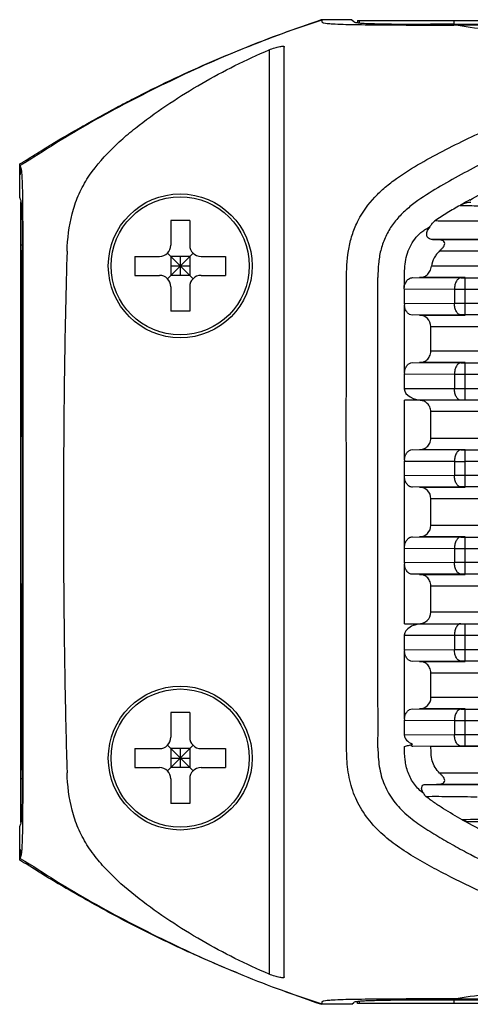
# Model space of a CAD drawing. Header units: millimetres. Extents: x 44 to 346, y 18 to 283.
# Tile 2 of 21: x 119 to 131, y 108 to 134. Entities that reach past the tile are written whole.
import ezdxf

# ---------------------------------------------------------------- set-up
doc = ezdxf.new("R2010")
doc.units = ezdxf.units.MM
doc.header["$LTSCALE"] = 23.1
doc.layers.add('00_COMPONENTS', color=7, linetype='CONTINUOUS')

msp = doc.modelspace()

# ---------------------------------------------------------------- linework, layer by layer
at = {"layer": '00_COMPONENTS'}
for p, q in [((128.232, 134.382), (127.413, 134.382)), ((127.437, 134.369), (127.437, 134.382)), ((128.231, 134.382), (128.286, 134.332)), ((128.384, 134.364), (128.384, 134.302)), ((128.384, 134.364), (200.489, 134.364)), ((128.436, 134.296), (128.436, 134.364)), ((130.928, 134.364), (130.928, 134.263)), ((130.928, 134.263), (197.944, 134.263)), ((197.942, 134.241), (130.93, 134.241)), ((126.048, 133.585), (126.048, 109.174)), ((126.448, 109.099), (126.448, 133.66)), ((119.455, 129.68), (119.455, 130.573)), ((119.468, 130.293), (119.455, 130.284)), ((119.468, 130.534), (119.468, 130.293)), ((119.455, 129.679), (119.455, 130.284)), ((119.488, 113.183), (119.488, 129.576)), ((123.447, 129.08), (123.447, 128.43)), ((123.947, 129.08), (123.447, 129.08)), ((123.947, 129.08), (123.947, 128.43)), ((119.519, 128.618), (119.52, 128.292)), ((119.544, 128.428), (119.544, 128.544)), ((130.66, 128.577), (130.362, 128.575)), ((130.362, 128.575), (130.473, 128.574)), ((130.473, 128.574), (132.149, 128.574)), ((131.896, 128.583), (130.66, 128.577)), ((119.52, 128.428), (119.488, 128.428)), ((119.544, 128.372), (119.544, 128.428)), ((123.359, 127.542), (124.035, 128.217)), ((124.035, 127.542), (123.359, 128.217)), ((130.552, 128.274), (198.328, 128.274)), ((122.497, 128.13), (122.497, 127.63)), ((122.497, 128.13), (123.147, 128.13)), ((123.447, 128.13), (123.447, 127.63)), ((123.947, 128.13), (123.447, 128.13)), ((123.697, 128.13), (123.697, 127.63)), ((123.947, 128.13), (123.947, 127.63)), ((124.247, 128.13), (124.897, 128.13)), ((124.897, 128.13), (124.897, 127.63)), ((123.447, 127.88), (123.947, 127.88)), ((198.542, 127.871), (130.338, 127.871)), ((122.497, 127.63), (123.147, 127.63)), ((123.947, 127.63), (123.447, 127.63)), ((124.247, 127.63), (124.897, 127.63)), ((129.834, 127.57), (131.114, 127.562)), ((131.227, 127.571), (130.024, 127.571)), ((131.227, 126.586), (131.227, 127.562)), ((131.227, 127.562), (145.662, 127.562)), ((123.447, 127.33), (123.447, 126.68)), ((123.947, 127.33), (123.947, 126.68)), ((129.618, 127.27), (129.618, 126.878)), ((129.618, 127.27), (130.944, 127.262)), ((130.944, 127.262), (130.944, 126.886)), ((131.227, 127.262), (145.705, 127.262)), ((123.947, 126.68), (123.447, 126.68)), ((130.944, 126.886), (129.618, 126.878)), ((129.621, 125.059), (129.622, 126.845)), ((145.705, 126.886), (131.227, 126.886)), ((131.114, 126.586), (129.834, 126.578)), ((130.024, 126.576), (131.227, 126.576)), ((145.662, 126.586), (131.227, 126.586)), ((130.319, 125.627), (130.321, 126.276)), ((130.321, 126.276), (154.764, 126.276)), ((154.764, 125.627), (130.319, 125.627)), ((129.834, 125.326), (131.113, 125.318)), ((131.227, 125.327), (130.022, 125.327)), ((131.227, 124.33), (131.227, 125.318)), ((131.227, 125.318), (145.662, 125.318)), ((129.618, 125.026), (129.618, 124.63)), ((129.618, 125.026), (130.943, 125.018)), ((130.943, 125.018), (130.943, 124.63)), ((131.227, 125.018), (145.705, 125.018)), ((154.765, 124.63), (129.618, 124.63)), ((154.765, 124.33), (129.621, 124.33)), ((155.064, 124.03), (130.319, 124.03)), ((130.32, 123.327), (130.319, 124.03)), ((130.32, 123.327), (140.257, 123.327)), ((129.834, 123.026), (131.113, 123.018)), ((130.023, 123.027), (131.227, 123.027)), ((131.227, 122.042), (131.227, 123.018)), ((131.227, 123.018), (140.299, 123.018)), ((129.618, 122.726), (129.618, 122.334)), ((129.618, 122.726), (130.943, 122.718)), ((130.943, 122.718), (130.943, 122.342)), ((131.227, 122.718), (140.299, 122.718)), ((130.943, 122.342), (129.618, 122.334)), ((129.62, 120.426), (129.62, 122.334)), ((139.518, 122.342), (131.227, 122.342)), ((131.113, 122.042), (129.834, 122.034)), ((130.024, 122.032), (131.227, 122.032)), ((139.518, 122.042), (131.227, 122.042)), ((130.321, 121.027), (130.321, 121.732)), ((130.321, 121.732), (139.404, 121.732)), ((139.412, 121.027), (130.321, 121.027)), ((129.834, 120.726), (131.113, 120.718)), ((131.227, 120.727), (130.024, 120.727)), ((131.227, 119.742), (131.227, 120.718)), ((131.227, 120.718), (139.528, 120.718)), ((129.618, 120.426), (129.618, 120.034)), ((129.618, 120.426), (130.943, 120.418)), ((130.943, 120.418), (130.943, 120.042)), ((131.227, 120.418), (139.528, 120.418)), ((130.943, 120.042), (129.618, 120.034)), ((140.361, 120.042), (131.227, 120.042)), ((131.113, 119.742), (129.834, 119.734)), ((130.023, 119.732), (131.227, 119.732)), ((140.361, 119.742), (131.227, 119.742)), ((130.319, 119.432), (140.321, 119.432)), ((130.319, 118.73), (130.319, 119.432)), ((155.064, 118.73), (130.319, 118.73)), ((129.621, 118.43), (154.765, 118.43)), ((131.227, 117.442), (131.227, 118.43)), ((129.618, 118.13), (129.618, 117.734)), ((129.618, 118.13), (154.765, 118.13)), ((130.943, 118.13), (130.943, 117.742)), ((130.943, 117.742), (129.618, 117.734)), ((129.622, 115.915), (129.621, 117.7)), ((145.705, 117.742), (131.227, 117.742)), ((131.113, 117.442), (129.834, 117.434)), ((130.022, 117.432), (131.227, 117.432)), ((145.662, 117.442), (131.227, 117.442)), ((130.321, 116.483), (130.319, 117.132)), ((130.319, 117.132), (154.764, 117.132)), ((154.764, 116.483), (130.321, 116.483)), ((123.447, 116.08), (123.447, 115.43)), ((123.947, 116.08), (123.447, 116.08)), ((123.947, 116.08), (123.947, 115.43)), ((129.834, 116.181), (131.114, 116.173)), ((131.227, 116.183), (130.024, 116.183)), ((131.227, 115.198), (131.227, 116.173)), ((131.227, 116.173), (145.662, 116.173)), ((129.618, 115.881), (129.618, 115.489)), ((129.618, 115.881), (130.944, 115.873)), ((130.944, 115.873), (130.944, 115.497)), ((131.227, 115.873), (145.705, 115.873)), ((130.944, 115.497), (129.618, 115.489)), ((145.705, 115.498), (131.227, 115.498)), ((124.035, 114.542), (123.359, 115.217)), ((123.359, 114.542), (124.035, 115.217)), ((122.497, 115.13), (122.497, 114.63)), ((122.497, 115.13), (123.147, 115.13)), ((123.447, 115.13), (123.447, 114.63)), ((123.947, 115.13), (123.447, 115.13)), ((123.697, 115.13), (123.697, 114.63)), ((123.947, 115.13), (123.947, 114.63)), ((124.247, 115.13), (124.897, 115.13)), ((124.897, 115.13), (124.897, 114.63)), ((131.114, 115.197), (129.84, 115.19)), ((145.662, 115.185), (130.321, 115.185)), ((145.662, 115.198), (131.227, 115.198)), ((123.447, 114.88), (123.947, 114.88)), ((122.497, 114.63), (123.147, 114.63)), ((123.947, 114.63), (123.447, 114.63)), ((124.247, 114.63), (124.897, 114.63)), ((198.326, 114.483), (130.552, 114.485)), ((119.521, 114.332), (119.488, 114.332)), ((119.544, 114.331), (119.544, 114.387)), ((119.544, 114.219), (119.544, 114.331)), ((123.447, 114.33), (123.447, 113.68)), ((123.947, 114.33), (123.947, 113.68)), ((130.18, 114.184), (130.473, 114.185)), ((130.18, 114.184), (130.669, 114.181)), ((148.676, 114.185), (130.473, 114.185)), ((130.669, 114.181), (131.569, 114.176)), ((123.947, 113.68), (123.447, 113.68)), ((132.423, 113.199), (131.334, 113.193)), ((132.116, 113.19), (131.334, 113.193)), ((119.455, 112.182), (119.455, 113.08)), ((119.455, 112.475), (119.468, 112.466)), ((119.468, 112.466), (119.468, 112.226)), ((128.384, 108.395), (128.384, 108.457)), ((128.436, 108.395), (128.436, 108.463)), ((130.928, 108.496), (130.928, 108.395)), ((130.928, 108.496), (160.394, 108.496)), ((130.93, 108.518), (161.451, 108.518)), ((128.232, 108.377), (127.431, 108.377)), ((127.438, 108.39), (127.437, 108.377)), ((128.231, 108.377), (128.286, 108.427)), ((200.489, 108.395), (128.384, 108.395))]:
    msp.add_line(p, q, dxfattribs=at)
for centre, radius in [((123.697, 127.88), 1.9), ((123.697, 127.88), 1.825), ((123.697, 114.88), 1.9), ((123.697, 114.88), 1.825)]:
    msp.add_circle(centre, radius, dxfattribs=at)
for centre, radius, start, end in [((128.847, 139.56), 5.28, 266.4725, 267.3008), ((139.985, 113.907), 17.931, 118.7969, 119.6028), ((131.351, 129.026), 0.521, 115.3115, 119.6321), ((-4970.893, 121.359), 5090.418, 359.923489, 0.078032), ((123.147, 128.43), 0.3, 270, 360), ((124.247, 128.43), 0.3, 180, 270), ((123.147, 127.33), 0.3, 0, 90), ((124.247, 127.33), 0.3, 90, 180), ((131.22, 145.997), 18.435, 269.6686, 270.0208), ((131.21, 242.444), 115.182, 269.86741, 270.00833), ((131.223, 0.025), 126.861, 89.99815, 90.1261), ((130.021, 126.277), 0.299, 359.8327, 89.5226), ((131.225, 106.29), 20.296, 89.9954, 90.3153), ((131.22, 143.753), 18.435, 269.6686, 270.0208), ((131.21, 240.2), 115.182, 269.86741, 270.00833), ((131.22, 141.453), 18.435, 269.6686, 270.0208), ((131.21, 237.902), 115.185, 269.86741, 270.00833), ((131.223, -4.519), 126.861, 89.99815, 90.1261), ((131.225, 101.746), 20.296, 89.9954, 90.3153), ((131.22, 139.153), 18.435, 269.6686, 270.0208), ((131.21, 235.602), 115.185, 269.86741, 270.00833), ((131.223, -6.819), 126.861, 89.99815, 90.1261), ((131.225, 99.446), 20.296, 89.9954, 90.3153), ((130.018, 118.73), 0.301, 313.2359, 359.9597), ((130.02, 118.728), 0.298, 270.0241, 313.2613), ((131.223, -9.119), 126.861, 89.99815, 90.1261), ((131.225, 97.146), 20.296, 89.9954, 90.3153), ((130.022, 116.482), 0.299, 270.4741, 0.1689), ((131.22, 134.608), 18.435, 269.6686, 270.0208), ((131.21, 231.055), 115.182, 269.86741, 270.00833), ((131.223, -11.363), 126.861, 89.99815, 90.1261), ((123.147, 115.43), 0.3, 270, 360), ((124.247, 115.43), 0.3, 180, 270), ((131.225, 94.902), 20.296, 89.9954, 90.3153), ((123.147, 114.33), 0.3, 0, 90), ((124.247, 114.33), 0.3, 90, 180), ((142.369, 152.144), 46.246, 249.878, 251.155)]:
    msp.add_arc(centre, radius, start, end, dxfattribs=at)
for centre, major_axis, ratio, start_param, end_param in [((130.148, 126.88), (0.529, 0.003), 0.566588, 3.138193, 3.247256), ((130.148, 125.024), (0.529, -0.003), 0.566588, 3.032567, 3.144993), ((130.148, 124.63), (0.529, 0), 0.566595, 3.141593, 4.712389), ((130.148, 122.724), (0.529, -0.003), 0.566588, 3.031624, 3.144993), ((130.021, 121.732), (0.006, 0.3), 0.999369, -1.549503, 0.012566), ((130.021, 121.027), (0.006, 0.3), 0.999369, -3.111573, -1.549503), ((130.148, 120.036), (0.529, 0.003), 0.566588, 3.138193, 3.252027), ((130.148, 118.13), (0.529, 0), 0.566595, 1.570796, 3.141593), ((130.148, 117.736), (0.529, 0.003), 0.566588, 3.138193, 3.250697), ((130.148, 115.879), (0.529, -0.003), 0.566588, 3.03441, 3.144993), ((130.148, 115.492), (0.529, 0.003), 0.566588, 3.138193, 4.084083)]:
    msp.add_ellipse(centre, major_axis=major_axis, ratio=ratio, start_param=start_param, end_param=end_param, dxfattribs=at)
for points, knots in [([(127.437, 134.369), (127.085, 134.256), (126.384, 134.02), (125.35, 133.62), (124.331, 133.184), (123.326, 132.715), (122.336, 132.216), (121.36, 131.689), (120.404, 131.128), (119.789, 130.716), (119.468, 130.534)], [0, 0, 0, 0, 0.125, 0.250002, 0.375005, 0.500007, 0.62501, 0.750011, 0.875008, 1, 1, 1, 1]), ([(119.678, 130.704), (119.831, 130.798), (120.129, 130.995), (120.591, 131.269), (121.058, 131.534), (121.525, 131.798), (121.996, 132.055), (122.629, 132.387), (123.751, 132.943), (125.393, 133.655), (126.736, 134.149), (127.413, 134.382)], [0, 0, 0, 0, 0.062523, 0.125026, 0.187531, 0.250032, 0.312531, 0.375034, 0.500037, 0.750012, 1, 1, 1, 1]), ([(127.438, 134.369), (127.442, 134.362), (127.445, 134.349), (127.439, 134.334), (127.441, 134.318), (127.464, 134.305), (127.509, 134.293), (127.6, 134.282), (127.86, 134.264), (128.37, 134.252), (129.131, 134.243), (130.016, 134.241), (130.624, 134.24), (130.93, 134.241)], [0, 0, 0, 0, 0.006913, 0.010396, 0.013826, 0.019354, 0.030839, 0.054165, 0.096062, 0.251944, 0.484841, 0.741062, 1, 1, 1, 1]), ([(128.286, 134.332), (128.299, 134.321), (128.338, 134.307), (128.417, 134.297), (128.481, 134.292), (128.522, 134.29)], [0, 0, 0, 0, 0.211731, 0.48693, 1, 1, 1, 1]), ([(128.598, 134.286), (128.701, 134.281), (128.946, 134.274), (129.517, 134.265), (129.985, 134.264), (130.312, 134.264)], [0, 0, 0, 0, 0.180063, 0.428497, 1, 1, 1, 1]), ([(137.857, 133.282), (137.279, 133.361), (136.125, 133.52), (134.683, 133.722), (133.528, 133.883), (132.373, 134.039), (131.506, 134.155), (130.93, 134.241)], [0, 0, 0, 0, 0.250113, 0.499868, 0.624893, 0.750142, 1, 1, 1, 1]), ([(126.048, 133.585), (126.097, 133.605), (126.189, 133.639), (126.3, 133.67), (126.374, 133.682), (126.409, 133.683), (126.43, 133.68), (126.443, 133.675), (126.448, 133.666), (126.448, 133.66)], [0, 0, 0, 0, 0.371267, 0.690529, 0.813275, 0.903918, 0.93688, 0.962324, 1, 1, 1, 1]), ([(120.708, 128.269), (120.719, 128.6), (120.776, 129.101), (120.989, 129.732), (121.301, 130.321), (121.734, 130.833), (122.222, 131.283), (122.736, 131.703), (123.414, 132.183), (124.262, 132.706), (125.139, 133.18), (125.742, 133.458), (126.048, 133.585)], [0, 0, 0, 0, 0.12492, 0.187498, 0.250028, 0.374954, 0.437496, 0.500006, 0.624999, 0.749988, 0.875003, 1, 1, 1, 1]), ([(129.414, 130.189), (129.618, 130.337), (130.049, 130.601), (130.716, 130.958), (131.395, 131.293), (131.853, 131.504), (132.083, 131.607)], [0, 0, 0, 0, 0.249979, 0.500059, 0.750007, 1, 1, 1, 1]), ([(132.868, 131.168), (132.439, 130.966), (131.588, 130.551), (130.754, 130.098), (130.351, 129.85)], [0, 0, 0, 0, 0.500172, 1, 1, 1, 1]), ([(131.348, 129.62), (131.552, 129.733), (131.965, 129.95), (132.59, 130.263), (133.222, 130.562), (133.648, 130.75), (133.862, 130.842)], [0, 0, 0, 0, 0.250009, 0.500018, 0.750003, 1, 1, 1, 1]), ([(119.54, 129.455), (119.539, 129.572), (119.536, 129.781), (119.53, 130.053), (119.521, 130.244), (119.511, 130.377), (119.495, 130.466), (119.476, 130.516), (119.468, 130.534)], [0, 0, 0, 0, 0.322131, 0.578893, 0.751658, 0.852525, 0.945889, 1, 1, 1, 1]), ([(128.094, 127.616), (128.093, 127.868), (128.118, 128.248), (128.245, 128.737), (128.443, 129.203), (128.745, 129.615), (129.111, 129.962), (129.311, 130.116), (129.414, 130.189)], [0, 0, 0, 0, 0.249897, 0.375012, 0.500149, 0.749821, 0.874915, 1, 1, 1, 1]), ([(130.351, 129.85), (130.15, 129.725), (129.852, 129.53), (129.5, 129.211), (129.273, 128.935), (129.099, 128.623), (128.985, 128.285), (128.929, 127.932), (128.922, 127.695), (128.921, 127.577)], [0, 0, 0, 0, 0.249828, 0.374833, 0.499892, 0.624956, 0.750002, 0.875018, 1, 1, 1, 1]), ([(119.462, 129.665), (119.466, 129.658), (119.486, 129.607), (119.494, 129.552), (119.499, 129.506)], [0, 0, 0, 0, 0.149919, 1, 1, 1, 1]), ([(131.128, 129.497), (131.167, 129.518), (131.248, 129.551), (131.335, 129.567), (131.377, 129.567)], [0, 0, 0, 0, 0.511662, 1, 1, 1, 1]), ([(119.499, 129.506), (119.5, 129.498), (119.504, 129.454), (119.506, 129.409), (119.508, 129.373)], [0, 0, 0, 0, 0.188662, 1, 1, 1, 1]), ([(119.508, 129.373), (119.513, 129.267), (119.518, 129.016), (119.519, 128.764), (119.519, 128.618)], [0, 0, 0, 0, 0.420642, 1, 1, 1, 1]), ([(119.544, 128.544), (119.544, 128.621), (119.543, 128.925), (119.542, 129.228), (119.54, 129.455)], [0, 0, 0, 0, 0.252556, 1, 1, 1, 1]), ([(131.093, 129.479), (130.979, 129.415), (130.754, 129.282), (130.534, 129.141), (130.426, 129.066)], [0, 0, 0, 0, 0.499966, 1, 1, 1, 1]), ([(130.306, 128.927), (130.31, 128.941), (130.329, 128.967), (130.357, 129.004), (130.388, 129.039), (130.413, 129.057), (130.426, 129.066)], [0, 0, 0, 0, 0.248977, 0.501198, 0.74952, 1, 1, 1, 1]), ([(131.766, 129.063), (131.541, 129.059), (131.094, 129.056), (130.647, 129.06), (130.426, 129.066)], [0, 0, 0, 0, 0.504205, 1, 1, 1, 1]), ([(129.616, 127.274), (129.62, 127.354), (129.62, 127.513), (129.623, 127.751), (129.643, 127.989), (129.697, 128.222), (129.794, 128.441), (129.927, 128.639), (130.071, 128.779), (130.205, 128.863), (130.275, 128.902), (130.306, 128.927)], [0, 0, 0, 0, 0.1251, 0.250197, 0.375257, 0.500261, 0.625219, 0.750166, 0.874959, 0.93749, 1, 1, 1, 1]), ([(130.362, 128.575), (130.326, 128.575), (130.268, 128.59), (130.223, 128.648), (130.208, 128.701), (130.212, 128.76), (130.233, 128.817), (130.268, 128.871), (130.298, 128.905), (130.305, 128.927)], [0, 0, 0, 0, 0.232988, 0.344243, 0.460291, 0.58433, 0.716011, 0.854071, 1, 1, 1, 1]), ([(130.552, 128.274), (130.57, 128.292), (130.606, 128.326), (130.652, 128.381), (130.687, 128.439), (130.687, 128.503), (130.645, 128.543), (130.592, 128.562), (130.534, 128.572), (130.494, 128.574), (130.473, 128.574)], [0, 0, 0, 0, 0.149918, 0.296642, 0.432174, 0.543738, 0.646844, 0.757809, 0.876309, 1, 1, 1, 1]), ([(119.546, 116.133), (119.548, 118.174), (119.549, 122.253), (119.547, 126.333), (119.543, 128.372)], [0, 0, 0, 0, 0.500091, 1, 1, 1, 1]), ([(120.708, 128.269), (120.673, 127.264), (120.633, 125.254), (120.608, 122.239), (120.613, 119.223), (120.642, 117.213), (120.663, 116.208)], [0, 0, 0, 0, 0.249998, 0.500002, 0.75, 1, 1, 1, 1]), ([(130.552, 128.274), (130.524, 128.248), (130.47, 128.191), (130.385, 128.061), (130.35, 127.948), (130.338, 127.871)], [0, 0, 0, 0, 0.250449, 0.500792, 1, 1, 1, 1]), ([(130.024, 127.571), (130.058, 127.572), (130.129, 127.584), (130.227, 127.641), (130.305, 127.74), (130.33, 127.826), (130.338, 127.871)], [0, 0, 0, 0, 0.216655, 0.447035, 0.705761, 1, 1, 1, 1]), ([(128.094, 115.143), (128.092, 116.183), (128.083, 118.261), (128.092, 121.38), (128.081, 124.498), (128.096, 126.576), (128.094, 127.616)], [0, 0, 0, 0, 0.250022, 0.500015, 0.750007, 1, 1, 1, 1]), ([(128.922, 115.151), (128.927, 116.186), (128.91, 118.257), (128.927, 121.364), (128.912, 124.47), (128.925, 126.541), (128.921, 127.577)], [0, 0, 0, 0, 0.250001, 0.5, 0.749999, 1, 1, 1, 1]), ([(129.616, 127.27), (129.618, 127.309), (129.629, 127.384), (129.675, 127.482), (129.746, 127.551), (129.806, 127.569), (129.834, 127.57)], [0, 0, 0, 0, 0.288081, 0.555039, 0.79018, 1, 1, 1, 1]), ([(131.114, 127.562), (131.091, 127.562), (131.04, 127.54), (130.987, 127.47), (130.952, 127.374), (130.944, 127.3), (130.944, 127.262)], [0, 0, 0, 0, 0.184493, 0.413109, 0.691894, 1, 1, 1, 1]), ([(129.834, 126.578), (129.808, 126.578), (129.752, 126.594), (129.685, 126.654), (129.639, 126.742), (129.624, 126.81), (129.622, 126.845)], [0, 0, 0, 0, 0.211906, 0.446432, 0.711597, 1, 1, 1, 1]), ([(131.114, 126.586), (131.091, 126.586), (131.04, 126.607), (130.987, 126.678), (130.952, 126.774), (130.944, 126.847), (130.944, 126.886)], [0, 0, 0, 0, 0.184493, 0.413109, 0.691894, 1, 1, 1, 1]), ([(130.022, 125.327), (130.056, 125.328), (130.126, 125.34), (130.222, 125.396), (130.299, 125.495), (130.319, 125.582), (130.319, 125.627)], [0, 0, 0, 0, 0.216705, 0.446778, 0.705515, 1, 1, 1, 1]), ([(129.621, 125.059), (129.624, 125.095), (129.639, 125.163), (129.685, 125.25), (129.752, 125.31), (129.808, 125.325), (129.834, 125.326)], [0, 0, 0, 0, 0.288573, 0.553761, 0.788224, 1, 1, 1, 1]), ([(131.113, 125.318), (131.091, 125.318), (131.039, 125.296), (130.986, 125.226), (130.952, 125.129), (130.944, 125.056), (130.943, 125.018)], [0, 0, 0, 0, 0.184493, 0.413109, 0.691894, 1, 1, 1, 1]), ([(131.113, 124.33), (131.09, 124.33), (131.039, 124.351), (130.986, 124.421), (130.951, 124.518), (130.943, 124.591), (130.943, 124.63)], [0, 0, 0, 0, 0.184428, 0.412528, 0.69093, 1, 1, 1, 1]), ([(130.319, 124.03), (130.319, 124.072), (130.301, 124.153), (130.234, 124.248), (130.148, 124.307), (130.084, 124.324), (130.053, 124.328)], [0, 0, 0, 0, 0.292296, 0.552185, 0.783653, 1, 1, 1, 1]), ([(130.023, 123.027), (130.057, 123.028), (130.127, 123.04), (130.223, 123.096), (130.3, 123.195), (130.32, 123.282), (130.32, 123.327)], [0, 0, 0, 0, 0.21686, 0.446966, 0.705675, 1, 1, 1, 1]), ([(129.621, 122.76), (129.624, 122.795), (129.639, 122.863), (129.685, 122.95), (129.752, 123.01), (129.808, 123.025), (129.834, 123.026)], [0, 0, 0, 0, 0.288439, 0.553565, 0.788076, 1, 1, 1, 1]), ([(131.113, 123.018), (131.091, 123.018), (131.039, 122.996), (130.986, 122.926), (130.952, 122.829), (130.944, 122.756), (130.943, 122.718)], [0, 0, 0, 0, 0.184493, 0.413109, 0.691894, 1, 1, 1, 1]), ([(129.834, 122.034), (129.806, 122.034), (129.746, 122.052), (129.676, 122.122), (129.63, 122.22), (129.62, 122.295), (129.62, 122.334)], [0, 0, 0, 0, 0.209819, 0.444662, 0.711685, 1, 1, 1, 1]), ([(131.113, 122.042), (131.091, 122.042), (131.039, 122.063), (130.986, 122.134), (130.952, 122.23), (130.944, 122.303), (130.943, 122.342)], [0, 0, 0, 0, 0.184493, 0.413109, 0.691894, 1, 1, 1, 1]), ([(129.62, 120.426), (129.62, 120.465), (129.63, 120.54), (129.676, 120.638), (129.746, 120.707), (129.806, 120.725), (129.834, 120.726)], [0, 0, 0, 0, 0.288316, 0.555352, 0.790234, 1, 1, 1, 1]), ([(131.113, 120.718), (131.091, 120.718), (131.039, 120.696), (130.986, 120.626), (130.952, 120.529), (130.944, 120.456), (130.943, 120.418)], [0, 0, 0, 0, 0.184493, 0.413109, 0.691894, 1, 1, 1, 1]), ([(129.834, 119.734), (129.808, 119.734), (129.752, 119.75), (129.685, 119.81), (129.639, 119.897), (129.624, 119.964), (129.622, 120)], [0, 0, 0, 0, 0.211912, 0.446413, 0.71154, 1, 1, 1, 1]), ([(131.113, 119.742), (131.091, 119.742), (131.039, 119.763), (130.986, 119.834), (130.952, 119.93), (130.944, 120.003), (130.943, 120.042)], [0, 0, 0, 0, 0.184493, 0.413109, 0.691894, 1, 1, 1, 1]), ([(130.319, 119.432), (130.319, 119.478), (130.299, 119.565), (130.223, 119.663), (130.126, 119.72), (130.057, 119.732), (130.023, 119.732)], [0, 0, 0, 0, 0.29438, 0.553081, 0.783167, 1, 1, 1, 1]), ([(131.113, 118.43), (131.09, 118.43), (131.039, 118.409), (130.986, 118.338), (130.951, 118.242), (130.943, 118.168), (130.943, 118.13)], [0, 0, 0, 0, 0.184428, 0.412528, 0.69093, 1, 1, 1, 1]), ([(129.834, 117.434), (129.808, 117.434), (129.752, 117.45), (129.685, 117.51), (129.639, 117.597), (129.624, 117.665), (129.621, 117.7)], [0, 0, 0, 0, 0.211776, 0.446239, 0.711426, 1, 1, 1, 1]), ([(131.113, 117.442), (131.091, 117.442), (131.039, 117.463), (130.986, 117.534), (130.952, 117.63), (130.944, 117.703), (130.943, 117.742)], [0, 0, 0, 0, 0.184493, 0.413109, 0.691894, 1, 1, 1, 1]), ([(130.319, 117.132), (130.319, 117.178), (130.299, 117.265), (130.222, 117.363), (130.126, 117.42), (130.056, 117.432), (130.022, 117.432)], [0, 0, 0, 0, 0.294485, 0.553224, 0.783297, 1, 1, 1, 1]), ([(119.544, 114.387), (119.544, 114.532), (119.546, 115.115), (119.546, 115.697), (119.546, 116.133)], [0, 0, 0, 0, 0.249762, 1, 1, 1, 1]), ([(120.663, 116.208), (120.669, 115.921), (120.677, 115.492), (120.692, 114.919), (120.703, 114.633), (120.708, 114.49)], [0, 0, 0, 0, 0.500001, 0.749999, 1, 1, 1, 1]), ([(129.622, 115.915), (129.624, 115.95), (129.639, 116.018), (129.685, 116.105), (129.752, 116.165), (129.808, 116.181), (129.834, 116.181)], [0, 0, 0, 0, 0.288396, 0.553531, 0.788057, 1, 1, 1, 1]), ([(131.114, 116.173), (131.091, 116.173), (131.04, 116.152), (130.986, 116.082), (130.952, 115.985), (130.944, 115.912), (130.944, 115.873)], [0, 0, 0, 0, 0.184493, 0.413109, 0.691894, 1, 1, 1, 1]), ([(131.114, 115.197), (131.091, 115.198), (131.04, 115.219), (130.986, 115.289), (130.952, 115.386), (130.944, 115.459), (130.944, 115.497)], [0, 0, 0, 0, 0.184493, 0.413109, 0.691894, 1, 1, 1, 1]), ([(129.621, 115.186), (129.639, 115.192), (129.675, 115.201), (129.747, 115.222), (129.802, 115.237), (129.838, 115.247)], [0, 0, 0, 0, 0.249977, 0.499985, 1, 1, 1, 1]), ([(129.84, 115.19), (129.834, 115.19), (129.824, 115.19), (129.812, 115.194), (129.806, 115.202), (129.807, 115.21), (129.811, 115.219), (129.821, 115.232), (129.831, 115.241), (129.838, 115.247)], [0, 0, 0, 0, 0.184982, 0.311521, 0.396379, 0.478901, 0.580775, 0.703677, 1, 1, 1, 1]), ([(134.899, 110.047), (134.541, 110.167), (133.828, 110.419), (132.777, 110.843), (131.74, 111.302), (130.888, 111.711), (130.22, 112.066), (129.73, 112.351), (129.259, 112.669), (128.833, 113.048), (128.479, 113.498), (128.277, 113.931), (128.173, 114.296), (128.107, 114.669), (128.094, 114.954), (128.094, 115.143)], [0, 0, 0, 0, 0.124903, 0.249804, 0.374705, 0.499605, 0.562053, 0.624544, 0.687028, 0.749649, 0.812213, 0.874825, 0.906185, 0.937478, 1, 1, 1, 1]), ([(128.922, 115.151), (128.924, 114.985), (128.936, 114.735), (129.005, 114.409), (129.115, 114.096), (129.326, 113.733), (129.674, 113.372), (130.078, 113.078), (130.501, 112.814), (130.933, 112.566), (131.518, 112.251), (132.259, 111.876), (133.161, 111.45), (134.075, 111.051), (134.692, 110.804), (135.002, 110.686)], [0, 0, 0, 0, 0.062477, 0.093683, 0.124948, 0.187325, 0.249756, 0.312222, 0.374774, 0.437286, 0.499804, 0.624852, 0.749911, 0.874961, 1, 1, 1, 1]), ([(130.134, 113.947), (130.085, 113.979), (129.994, 114.053), (129.844, 114.232), (129.704, 114.491), (129.629, 114.836), (129.623, 115.069), (129.621, 115.186)], [0, 0, 0, 0, 0.125099, 0.25023, 0.499897, 0.74972, 1, 1, 1, 1]), ([(130.552, 114.485), (130.506, 114.529), (130.422, 114.626), (130.347, 114.805), (130.323, 114.995), (130.324, 115.122), (130.321, 115.185)], [0, 0, 0, 0, 0.249853, 0.499615, 0.749619, 1, 1, 1, 1]), ([(126.048, 109.174), (125.742, 109.301), (125.139, 109.58), (124.262, 110.054), (123.414, 110.576), (122.601, 111.152), (121.968, 111.692), (121.518, 112.181), (121.223, 112.585), (120.989, 113.027), (120.776, 113.658), (120.719, 114.158), (120.708, 114.49)], [0, 0, 0, 0, 0.124979, 0.249978, 0.374949, 0.499924, 0.624897, 0.687419, 0.750003, 0.812524, 0.875098, 1, 1, 1, 1]), ([(130.473, 114.185), (130.493, 114.185), (130.534, 114.187), (130.592, 114.198), (130.644, 114.217), (130.687, 114.257), (130.686, 114.321), (130.652, 114.378), (130.606, 114.433), (130.57, 114.468), (130.552, 114.485)], [0, 0, 0, 0, 0.123723, 0.242214, 0.353165, 0.456246, 0.567774, 0.703318, 0.850055, 1, 1, 1, 1]), ([(119.54, 113.33), (119.541, 113.402), (119.543, 113.699), (119.543, 113.995), (119.544, 114.219)], [0, 0, 0, 0, 0.245636, 1, 1, 1, 1]), ([(130.134, 113.947), (130.114, 113.969), (130.083, 114.017), (130.069, 114.098), (130.106, 114.171), (130.156, 114.183), (130.18, 114.184)], [0, 0, 0, 0, 0.285458, 0.544034, 0.76905, 1, 1, 1, 1]), ([(119.519, 114.1), (119.519, 113.97), (119.518, 113.741), (119.513, 113.512), (119.509, 113.414)], [0, 0, 0, 0, 0.569851, 1, 1, 1, 1]), ([(130.19, 113.869), (130.415, 113.872), (130.867, 113.867), (131.32, 113.861), (131.548, 113.857)], [0, 0, 0, 0, 0.496205, 1, 1, 1, 1]), ([(131.145, 113.251), (130.98, 113.344), (130.735, 113.489), (130.417, 113.696), (130.264, 113.809), (130.19, 113.869)], [0, 0, 0, 0, 0.499976, 0.75002, 1, 1, 1, 1]), ([(119.509, 113.414), (119.507, 113.358), (119.503, 113.276), (119.488, 113.169), (119.473, 113.118), (119.462, 113.094)], [0, 0, 0, 0, 0.517594, 0.755317, 1, 1, 1, 1]), ([(119.468, 112.226), (119.476, 112.244), (119.495, 112.295), (119.512, 112.386), (119.522, 112.522), (119.53, 112.719), (119.537, 112.997), (119.539, 113.211), (119.54, 113.33)], [0, 0, 0, 0, 0.053392, 0.146568, 0.248256, 0.42241, 0.679727, 1, 1, 1, 1]), ([(132.335, 113.276), (132.236, 113.275), (131.839, 113.267), (131.442, 113.254), (131.145, 113.251)], [0, 0, 0, 0, 0.250609, 1, 1, 1, 1]), ([(133.873, 111.91), (133.412, 112.106), (132.731, 112.425), (131.836, 112.876), (131.394, 113.112), (131.176, 113.235)], [0, 0, 0, 0, 0.49997, 0.749994, 1, 1, 1, 1]), ([(131.334, 113.193), (131.321, 113.193), (131.266, 113.198), (131.213, 113.217), (131.176, 113.235)], [0, 0, 0, 0, 0.240252, 1, 1, 1, 1]), ([(119.468, 112.226), (119.789, 112.044), (120.404, 111.631), (121.36, 111.071), (122.336, 110.544), (123.326, 110.045), (124.331, 109.576), (125.35, 109.139), (126.384, 108.739), (127.085, 108.503), (127.437, 108.391)], [0, 0, 0, 0, 0.124992, 0.249989, 0.37499, 0.499993, 0.624995, 0.749998, 0.875, 1, 1, 1, 1]), ([(125.254, 109.186), (124.769, 109.382), (124.048, 109.692), (123.103, 110.139), (122.401, 110.49), (121.708, 110.858), (121.14, 111.181), (120.685, 111.439), (120.345, 111.635), (120.011, 111.841), (119.791, 111.982), (119.679, 112.051)], [0, 0, 0, 0, 0.249986, 0.374983, 0.499986, 0.624982, 0.749976, 0.812481, 0.87498, 0.937486, 1, 1, 1, 1]), ([(137.857, 109.478), (137.28, 109.398), (136.125, 109.239), (134.394, 108.997), (132.662, 108.759), (131.507, 108.602), (130.93, 108.518)], [0, 0, 0, 0, 0.249996, 0.500009, 0.749982, 1, 1, 1, 1]), ([(126.448, 109.099), (126.448, 109.094), (126.443, 109.085), (126.43, 109.08), (126.409, 109.076), (126.374, 109.077), (126.3, 109.089), (126.189, 109.12), (126.097, 109.154), (126.048, 109.174)], [0, 0, 0, 0, 0.037671, 0.063111, 0.096067, 0.18669, 0.309441, 0.62874, 1, 1, 1, 1]), ([(130.93, 108.518), (130.624, 108.519), (130.016, 108.518), (129.131, 108.516), (128.37, 108.508), (127.86, 108.495), (127.6, 108.477), (127.509, 108.466), (127.464, 108.455), (127.441, 108.442), (127.439, 108.426), (127.445, 108.411), (127.442, 108.397), (127.438, 108.39)], [0, 0, 0, 0, 0.258938, 0.515143, 0.748046, 0.903946, 0.945847, 0.96917, 0.980644, 0.986176, 0.989607, 0.993091, 1, 1, 1, 1]), ([(128.286, 108.427), (128.298, 108.438), (128.333, 108.451), (128.405, 108.461), (128.463, 108.466), (128.5, 108.468)], [0, 0, 0, 0, 0.218714, 0.493209, 1, 1, 1, 1]), ([(128.5, 108.468), (128.511, 108.469), (128.565, 108.472), (128.619, 108.475), (128.661, 108.476)], [0, 0, 0, 0, 0.211842, 1, 1, 1, 1]), ([(128.661, 108.476), (128.809, 108.482), (129.15, 108.49), (129.906, 108.496), (130.514, 108.496), (130.928, 108.496)], [0, 0, 0, 0, 0.195725, 0.451803, 1, 1, 1, 1])]:
    msp.add_open_spline(points, degree=3, knots=knots, dxfattribs=at)
for points in [[(130.928, 134.263), (130.723, 134.263), (130.517, 134.263), (130.312, 134.264)], [(119.455, 130.573), (119.53, 130.615), (119.605, 130.659), (119.678, 130.704)], [(119.455, 129.679), (119.458, 129.675), (119.46, 129.67), (119.462, 129.665)], [(131.093, 129.479), (131.26, 129.477), (131.426, 129.471), (131.593, 129.465)], [(129.621, 122.76), (129.621, 123.283), (129.621, 123.806), (129.621, 124.33)], [(129.621, 118.43), (129.621, 118.953), (129.621, 119.476), (129.622, 120)], [(119.52, 114.562), (119.52, 114.408), (119.52, 114.254), (119.519, 114.1)], [(130.19, 113.869), (130.166, 113.889), (130.144, 113.916), (130.134, 113.947)], [(131.176, 113.235), (131.165, 113.24), (131.155, 113.245), (131.145, 113.251)], [(119.462, 113.094), (119.46, 113.089), (119.457, 113.084), (119.455, 113.08)], [(119.679, 112.051), (119.605, 112.096), (119.531, 112.14), (119.455, 112.182)]]:
    msp.add_open_spline(points, degree=3, dxfattribs=at)

doc.saveas('drawing.dxf')
